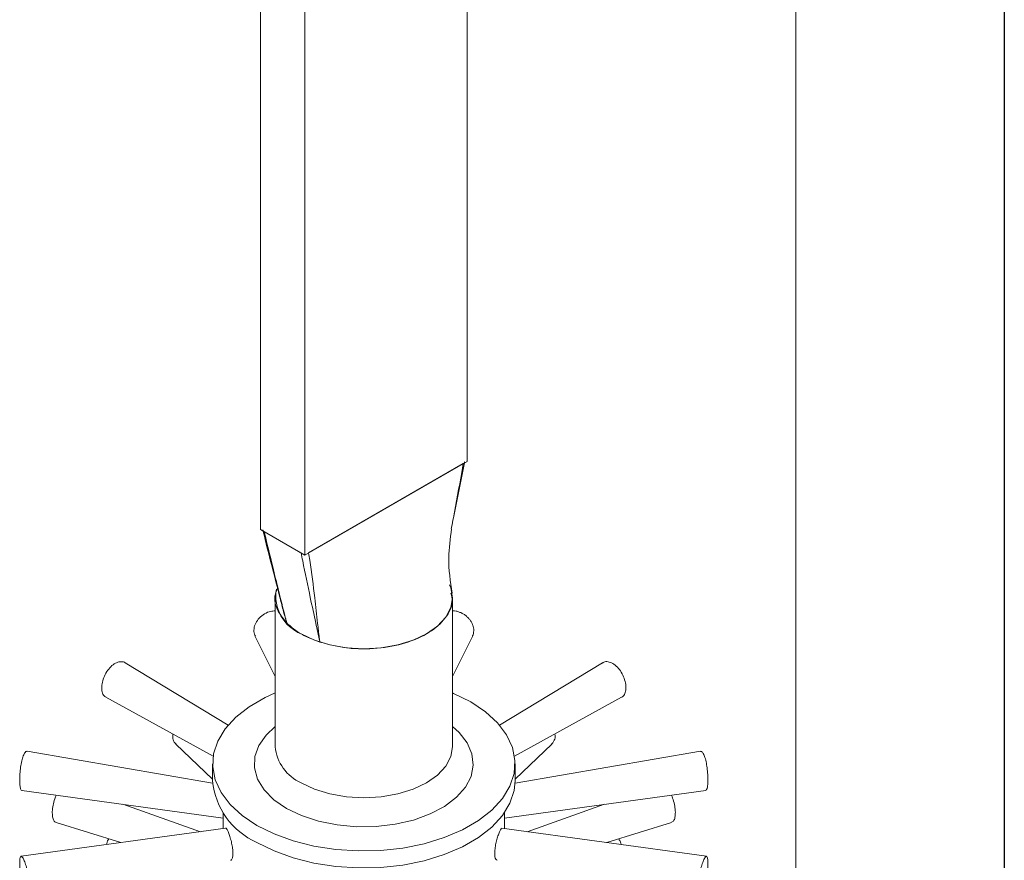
# Model space of a CAD drawing. Header units: millimetres. Extents: x 0 to 210, y 0 to 297.
# Tile 5 of 12: x 163 to 210, y 91 to 132. Entities that reach past the tile are written whole.
import ezdxf

# ---------------------------------------------------------------- set-up
doc = ezdxf.new("R2010")
doc.units = ezdxf.units.MM
doc.layers.add('注释', color=7, linetype='Continuous')
doc.styles.add('SLDTEXTSTYLE0', font='TXT', dxfattribs={"width": 0.75})

msp = doc.modelspace()

# ---------------------------------------------------------------- linework, layer by layer
at = {"color": 7, "linetype": 'Continuous', "lineweight": 15}
for p, q in [((184.24627, 213.04809), (184.24627, 110.36808)), ((174.34678, 209.78246), (174.34678, 107.10245)), ((176.4681, 208.55784), (176.4681, 105.87784)), ((176.4681, 105.87784), (184.24627, 110.36808)), ((176.64802, 105.9817), (184.06635, 110.26422)), ((183.59103, 107.66628), (184.13014, 110.30104)), ((174.34678, 107.10245), (176.4681, 105.87784)), ((174.52237, 107.00108), (176.2925, 105.97921)), ((175.04652, 103.83602), (175.04652, 96.69129)), ((183.54652, 96.69129), (183.54652, 103.83602)), ((174.09191, 101.9813), (175.04652, 100.06261)), ((183.54652, 100.06261), (184.50103, 101.98109)), ((172.79577, 97.72772), (167.85928, 100.71345)), ((190.73351, 100.7133), (185.79727, 97.72772)), ((166.93654, 99.05876), (172.07295, 96.23175)), ((186.5201, 96.23175), (191.65652, 99.05877)), ((170.29015, 96.80769), (172.04652, 95.1324)), ((186.54652, 95.1324), (188.30294, 96.80773)), ((188.35808, 96.87064), (188.29456, 96.81706)), ((172.04936, 94.94113), (163.15757, 96.4722)), ((195.43516, 96.47215), (186.54369, 94.94113)), ((172.04652, 95.87475), (172.04652, 95.05821)), ((186.54652, 95.05821), (186.54652, 95.87475)), ((162.90615, 94.59393), (172.54652, 93.2706)), ((186.04652, 93.2706), (195.68694, 94.59394)), ((171.46653, 92.61486), (167.75187, 93.92876)), ((190.84117, 93.92876), (187.12652, 92.61486)), ((172.54652, 93.53085), (172.54652, 92.76311)), ((186.04652, 92.76311), (186.04652, 93.53085)), ((164.54249, 93.05978), (167.64056, 92.08967)), ((190.95248, 92.08967), (194.0505, 93.05976)), ((172.67309, 92.78048), (162.86747, 91.43447)), ((195.72541, 91.43449), (185.91955, 92.78054))]:
    msp.add_line(p, q, dxfattribs=at)
at = {"color": 7, "linetype": 'Continuous', "lineweight": 15, "flags": 128}
for points in [[(176.29132, 102.10115), (176.93535, 101.79603), (177.67012, 101.56931), (178.46739, 101.42969), (179.29652, 101.38255), (180.12566, 101.42969), (180.92293, 101.56931), (181.6577, 101.79603), (182.30173, 102.10115), (182.83027, 102.47294), (183.22301, 102.89712), (183.46486, 103.35737), (183.54652, 103.83602), (183.46486, 104.31467), (183.40906, 104.45497)], [(175.04652, 99.26555), (174.56744, 99.04711), (173.80123, 98.60479), (173.15777, 98.10148), (172.65145, 97.54843), (172.29356, 96.95799), (172.09211, 96.34336), (172.05159, 95.71825), (172.17292, 95.09665), (172.45337, 94.49242), (172.88669, 93.91907), (173.46319, 93.38941), (174.17, 92.91527)], [(174.17, 92.91527), (174.99133, 92.50724), (175.90883, 92.17443), (176.902, 91.92428), (177.94866, 91.76238), (179.02544, 91.69234), (180.10827, 91.71573), (181.17296, 91.83202), (182.19574, 92.03863), (183.15376, 92.33092), (184.02561, 92.70238), (184.79182, 93.14471), (185.43527, 93.64802), (185.9416, 94.20107), (186.29949, 94.7915), (186.50094, 95.40614), (186.54145, 96.03124), (186.42013, 96.65285), (186.13968, 97.25708), (185.70636, 97.83042), (185.12986, 98.36009), (184.42305, 98.83423), (183.60172, 99.24226), (183.54652, 99.26555)], [(174.17, 92.09873), (174.99133, 91.6907), (175.90883, 91.35789), (176.902, 91.10774), (177.94866, 90.94584), (179.02544, 90.8758), (180.10827, 90.89919), (181.17296, 91.01548), (182.19574, 91.22209), (183.15376, 91.51438), (184.02561, 91.88584), (184.79182, 92.32817), (185.43527, 92.83147), (185.9416, 93.38452), (186.29949, 93.97496), (186.50094, 94.5896), (186.54652, 95.05821)]]:
    msp.add_lwpolyline(points, dxfattribs=at)
at = {"color": 1, "linetype": 'Continuous', "lineweight": 15, "flags": 128}
for points in [[(175.04652, 97.65407), (174.61874, 97.25068), (174.26833, 96.74639), (174.07953, 96.21409), (174.05841, 95.67087), (174.20565, 95.13421), (174.51652, 94.62135), (174.98101, 94.14878), (175.58421, 93.73168)], [(175.58421, 93.73168), (176.30673, 93.38346), (177.12534, 93.11531), (178.01374, 92.93585), (178.94336, 92.85085), (179.88434, 92.86304), (180.80642, 92.97203), (181.67997, 93.17432), (182.47692, 93.4634), (183.17165, 93.82998), (183.74182, 94.26229), (184.16913, 94.74642), (184.43982, 95.26681), (184.5452, 95.80674), (184.48189, 96.34886), (184.25191, 96.87574), (183.86266, 97.37045), (183.54652, 97.65407)], [(176.29132, 94.95642), (176.93535, 94.6513), (177.67012, 94.42458), (178.46739, 94.28496), (179.29652, 94.23782), (180.12566, 94.28496), (180.92293, 94.42458), (181.6577, 94.6513), (182.30173, 94.95642), (182.83027, 95.32821), (183.22301, 95.75239), (183.46486, 96.21264), (183.54652, 96.69129)]]:
    msp.add_lwpolyline(points, dxfattribs=at)
at = {"color": 7, "linetype": 'Continuous', "lineweight": 15}
for centre, radius, start, end in [((177.04407, 103.9167), 1.96541, 170.314961, 247.480371), ((175.61788, 95.37916), 3.58575, 185.135281, 246.18486)]:
    msp.add_arc(centre, radius, start, end, dxfattribs=at)
at = {"color": 1, "linetype": 'Continuous', "lineweight": 15}
msp.add_arc((177.17347, 96.90339), 2.13749, 185.694799, 245.625342, dxfattribs=at)
at = {"color": 7, "linetype": 'Continuous', "lineweight": 15}
for points, knots in [([(183.50153, 107.22147), (183.5314, 107.36852), (183.70669, 108.23163), (183.88234, 109.24949), (184.04068, 110.12265), (184.06635, 110.26422)], [0, 0, 0, 0, 0.14680053, 0.86166788, 1, 1, 1, 1]), ([(184.06635, 110.26422), (184.08546, 110.27727), (184.12269, 110.30268), (184.13408, 110.33527), (184.13962, 110.35113)], [0, 0, 0, 0, 0.51341131, 1, 1, 1, 1]), ([(174.4533, 107.08067), (174.4555, 107.07182), (174.73747, 105.93824), (175.02693, 104.81469), (175.31412, 103.69993)], [0, 0, 0, 0, 0.00781135, 1, 1, 1, 1]), ([(174.45623, 107.08125), (174.45649, 107.0766), (174.45767, 107.0558), (174.4827, 107.0274), (174.51166, 107.00819), (174.52237, 107.00108)], [0, 0, 0, 0, 0.1534978, 0.68700551, 1, 1, 1, 1]), ([(174.52237, 107.00108), (174.55355, 106.87235), (174.73139, 106.13823), (174.93923, 105.27324), (175.22855, 104.09193), (175.40241, 103.39978), (175.55528, 102.81339), (175.59382, 102.66682), (175.60356, 102.62987), (175.60594, 102.62085), (175.60649, 102.61876)], [0, 0, 0, 0, 0.08747179, 0.49882148, 0.59094469, 0.89787944, 0.97461652, 0.99380092, 0.99856587, 1, 1, 1, 1]), ([(183.53051, 104.04817), (183.44564, 104.61213), (183.29125, 105.63806), (183.43982, 106.67107), (183.50672, 107.13622)], [0, 0, 0, 0, 0.5497064, 1, 1, 1, 1]), ([(177.18793, 101.70581), (177.1875, 101.70783), (177.18483, 101.72033), (177.12006, 102.02344), (176.96852, 102.72974), (176.69149, 104.01734), (176.4589, 105.14097), (176.31733, 105.85415), (176.2925, 105.97921)], [0, 0, 0, 0, 0.00143413, 0.00887801, 0.21527249, 0.50117856, 0.91253568, 1, 1, 1, 1]), ([(176.64802, 105.9817), (176.66617, 105.86544), (176.77813, 105.14828), (176.93505, 104.00201), (177.06136, 102.76462), (177.13969, 102.08398), (177.17698, 101.79027), (177.18586, 101.7217), (177.18768, 101.70772), (177.18793, 101.70581)], [0, 0, 0, 0, 0.080158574, 0.494445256, 0.782888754, 0.949540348, 0.989710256, 0.998589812, 1, 1, 1, 1]), ([(175.18675, 104.31528), (175.13619, 104.213), (174.95463, 103.8457), (175.10568, 103.2378), (175.45657, 102.80406), (175.60649, 102.61876)], [0, 0, 0, 0, 0.1810164, 0.6500999, 1, 1, 1, 1]), ([(177.18793, 101.70581), (177.62108, 101.5935), (178.49181, 101.36774), (179.95466, 101.36723), (181.32977, 101.62794), (182.4873, 102.14264), (183.25755, 102.84547), (183.60433, 103.51913), (183.50284, 103.91923), (183.47069, 104.04595)], [0, 0, 0, 0, 0.15327945, 0.30812213, 0.46323094, 0.6181641, 0.77307698, 0.92812391, 1, 1, 1, 1]), ([(174.10374, 101.98738), (174.08425, 102.01986), (174.02136, 102.12467), (174.01944, 102.3486), (174.09943, 102.62095), (174.27875, 102.87456), (174.53106, 103.07119), (174.80125, 103.19034), (174.97527, 103.1982), (175.04652, 103.20142)], [0, 0, 0, 0, 0.07302029, 0.23561315, 0.39825505, 0.56117887, 0.7242795, 0.88709633, 1, 1, 1, 1]), ([(183.54652, 103.21002), (183.55256, 103.21019), (183.60832, 103.21176), (183.7183, 103.19241), (183.86965, 103.15124), (184.01628, 103.0856), (184.15111, 103.00166), (184.27303, 102.89958), (184.37658, 102.78433), (184.46067, 102.65725), (184.5215, 102.52433), (184.55821, 102.3873), (184.56981, 102.2523), (184.55355, 102.12227), (184.52916, 102.03144), (184.5032, 101.98841), (184.49934, 101.98202)], [0, 0, 0, 0, 0.00970912, 0.08970541, 0.172028, 0.2519269, 0.33413317, 0.41421325, 0.4966011, 0.57693295, 0.65959024, 0.73998365, 0.82271557, 0.90298129, 0.9855813, 1, 1, 1, 1]), ([(175.60649, 102.61876), (175.74268, 102.49675), (176.013, 102.25458), (176.5503, 101.94341), (176.97315, 101.78584), (177.18793, 101.70581)], [0, 0, 0, 0, 0.33315467, 0.66129185, 1, 1, 1, 1]), ([(166.94233, 99.06991), (166.92101, 99.07791), (166.84249, 99.10737), (166.7632, 99.25458), (166.71913, 99.49101), (166.75071, 99.78018), (166.85103, 100.08161), (167.01214, 100.36274), (167.21708, 100.58874), (167.44629, 100.73669), (167.66518, 100.77706), (167.81063, 100.76274), (167.85776, 100.71358), (167.85867, 100.71263)], [0, 0, 0, 0, 0.03969616, 0.146213, 0.25268416, 0.35913781, 0.46573674, 0.57250962, 0.6792052, 0.78556294, 0.89167458, 0.99791427, 1, 1, 1, 1]), ([(190.74033, 100.7026), (190.76, 100.71832), (190.83141, 100.77537), (191.00604, 100.77399), (191.23246, 100.6928), (191.45504, 100.5138), (191.64549, 100.26519), (191.78596, 99.97306), (191.8618, 99.67272), (191.86757, 99.39522), (191.79577, 99.18714), (191.7181, 99.07273), (191.65686, 99.05931), (191.65634, 99.05919)], [0, 0, 0, 0, 0.04059605, 0.1473537, 0.25383416, 0.35999137, 0.46614497, 0.57261708, 0.67937055, 0.78610292, 0.8926397, 0.99908299, 1, 1, 1, 1]), ([(170.29385, 96.81149), (170.27387, 96.82988), (170.19921, 96.89862), (170.12963, 97.06105), (170.13607, 97.22353), (170.13895, 97.2962)], [0, 0, 0, 0, 0.16801418, 0.62785664, 1, 1, 1, 1]), ([(188.45463, 97.29649), (188.45791, 97.28068), (188.48054, 97.17153), (188.44503, 97.01948), (188.38241, 96.91228), (188.35808, 96.87064)], [0, 0, 0, 0, 0.09390521, 0.64803487, 1, 1, 1, 1]), ([(162.90675, 94.59943), (162.90403, 94.598), (162.8781, 94.58431), (162.8437, 94.65943), (162.8091, 94.82537), (162.79732, 95.08199), (162.80743, 95.3871), (162.84045, 95.71021), (162.89529, 96.01275), (162.96899, 96.26291), (163.05313, 96.42102), (163.12014, 96.48782), (163.15029, 96.46693), (163.15582, 96.46309)], [0, 0, 0, 0, 0.0125418, 0.11960545, 0.22668828, 0.33371307, 0.44076655, 0.54800381, 0.65536218, 0.76254042, 0.86936179, 0.97604101, 1, 1, 1, 1]), ([(195.43729, 96.45929), (195.45285, 96.46346), (195.4947, 96.47469), (195.57184, 96.37348), (195.65311, 96.17868), (195.7202, 95.90649), (195.76721, 95.59312), (195.79192, 95.27239), (195.79402, 94.98035), (195.77352, 94.75489), (195.73746, 94.61729), (195.70104, 94.60786), (195.6854, 94.60381)], [0, 0, 0, 0, 0.06335943, 0.17049037, 0.27726542, 0.38391319, 0.49080854, 0.5980417, 0.70535334, 0.8124908, 0.91948252, 1, 1, 1, 1]), ([(164.54258, 93.06013), (164.54227, 93.0601), (164.49682, 93.05576), (164.43408, 93.14097), (164.36956, 93.3152), (164.35569, 93.57626), (164.39102, 93.87689), (164.45865, 94.1575), (164.5272, 94.30872), (164.55396, 94.36774)], [0, 0, 0, 0, 0.001216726, 0.178225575, 0.355260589, 0.532197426, 0.709190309, 0.886493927, 1, 1, 1, 1]), ([(194.04474, 94.36852), (194.08244, 94.2725), (194.15826, 94.0794), (194.22056, 93.7641), (194.23807, 93.47323), (194.20466, 93.2422), (194.13941, 93.09818), (194.07263, 93.07897), (194.04658, 93.07148)], [0, 0, 0, 0, 0.1758076, 0.35359082, 0.53152177, 0.70916781, 0.88656306, 1, 1, 1, 1]), ([(172.91066, 91.2498), (172.91728, 91.24834), (172.94765, 91.24164), (172.9902, 91.31745), (173.02307, 91.47046), (173.02265, 91.68967), (172.99014, 91.94147), (172.93207, 92.20132), (172.85983, 92.43988), (172.78555, 92.63369), (172.72234, 92.74834), (172.68499, 92.79572), (172.67367, 92.77965), (172.67332, 92.77914)], [0, 0, 0, 0, 0.02997235, 0.13759552, 0.24548109, 0.35288444, 0.45991021, 0.56729055, 0.67516836, 0.7828173, 0.88976125, 0.99654036, 1, 1, 1, 1]), ([(185.91807, 92.77046), (185.91364, 92.7738), (185.89694, 92.78641), (185.85085, 92.71841), (185.78295, 92.57487), (185.70841, 92.36445), (185.63968, 92.1167), (185.58882, 91.85591), (185.56645, 91.61109), (185.57764, 91.41252), (185.618, 91.27553), (185.66091, 91.25365), (185.6819, 91.24295)], [0, 0, 0, 0, 0.03881557, 0.14662734, 0.25379059, 0.36050965, 0.46762934, 0.57541355, 0.68318851, 0.79039594, 0.89744828, 1, 1, 1, 1]), ([(166.96512, 91.99695), (166.98437, 92.07447), (167.00786, 92.16905), (167.05884, 92.25369), (167.06803, 92.26895)], [0, 0, 0, 0, 0.819693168, 1, 1, 1, 1]), ([(191.52176, 92.26793), (191.54925, 92.21822), (191.59803, 92.13001), (191.61736, 92.03758), (191.6258, 91.99724)], [0, 0, 0, 0, 0.56349502, 1, 1, 1, 1]), ([(162.85831, 90.45142), (162.87629, 90.34672), (162.91224, 90.13731), (162.98682, 89.866), (163.06944, 89.66662), (163.15291, 89.56215), (163.22588, 89.56388), (163.27749, 89.67127), (163.29901, 89.87177), (163.2864, 90.14241), (163.24136, 90.45288), (163.17093, 90.76886), (163.08598, 91.05502), (162.9988, 91.27901), (162.92031, 91.4159), (162.85826, 91.4508), (162.81704, 91.37948), (162.79832, 91.20878), (162.80251, 90.95765), (162.82446, 90.69054), (162.84883, 90.51834), (162.85831, 90.45142)], [0, 0, 0, 0, 0.05366215, 0.10732471, 0.16096894, 0.21457968, 0.26820472, 0.32186586, 0.37552042, 0.42914904, 0.48281882, 0.53658766, 0.59037786, 0.64403405, 0.69752375, 0.75100229, 0.80463709, 0.85841877, 0.91219687, 0.96587708, 1, 1, 1, 1]), ([(195.73467, 90.45098), (195.74898, 90.55671), (195.7776, 90.76817), (195.79447, 91.05621), (195.79063, 91.28075), (195.7637, 91.41732), (195.7145, 91.45059), (195.6455, 91.37702), (195.56268, 91.20562), (195.47521, 90.95625), (195.39441, 90.65639), (195.33206, 90.33858), (195.2981, 90.03818), (195.29799, 89.78941), (195.33122, 89.62054), (195.39179, 89.55072), (195.4699, 89.58822), (195.5544, 89.72926), (195.6345, 89.95793), (195.69538, 90.21331), (195.72366, 90.38437), (195.73467, 90.45098)], [0, 0, 0, 0, 0.05363676, 0.10727397, 0.16090866, 0.2146198, 0.26841569, 0.32216519, 0.37574197, 0.42920147, 0.48273384, 0.53644419, 0.590244, 0.64398303, 0.69763032, 0.75126381, 0.80492612, 0.85857824, 0.91219314, 0.96581102, 1, 1, 1, 1])]:
    msp.add_open_spline(points, degree=3, knots=knots, dxfattribs=at)
at = {"color": 1, "linetype": 'Continuous', "lineweight": 15}
for points, knots in [([(183.48357, 107.1386), (183.48693, 107.15263), (183.49351, 107.18012), (183.4989, 107.20789), (183.50153, 107.22147)], [0, 0, 0, 0, 0.5106001, 1, 1, 1, 1]), ([(175.60649, 102.61876), (175.60585, 102.6209), (175.60304, 102.63037), (175.59151, 102.66919), (175.54599, 102.82339), (175.43991, 103.18219), (175.35683, 103.51662), (175.30346, 103.73148)], [0, 0, 0, 0, 0.005825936, 0.02581908, 0.105728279, 0.425459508, 1, 1, 1, 1])]:
    msp.add_open_spline(points, degree=3, knots=knots, dxfattribs=at)
at = {"layer": '注释'}
msp.add_line((210, 297), (210, 0), dxfattribs=at)
at = {"layer": '注释', "lineweight": 15}
msp.add_line((200, 287), (200, 10), dxfattribs=at)

# ---------------------------------------------------------------- texts
at = {"color": 7, "linetype": 'Continuous', "lineweight": 0, "insert": (202.49296, 9.68335), "char_height": 3.5, "attachment_point": 1, "rotation": 90, "style": 'SLDTEXTSTYLE0'}
msp.add_mtext('CONFIDENTIAL ©  2022 PROPERTY OF NBL', dxfattribs=at)

doc.saveas('drawing.dxf')
